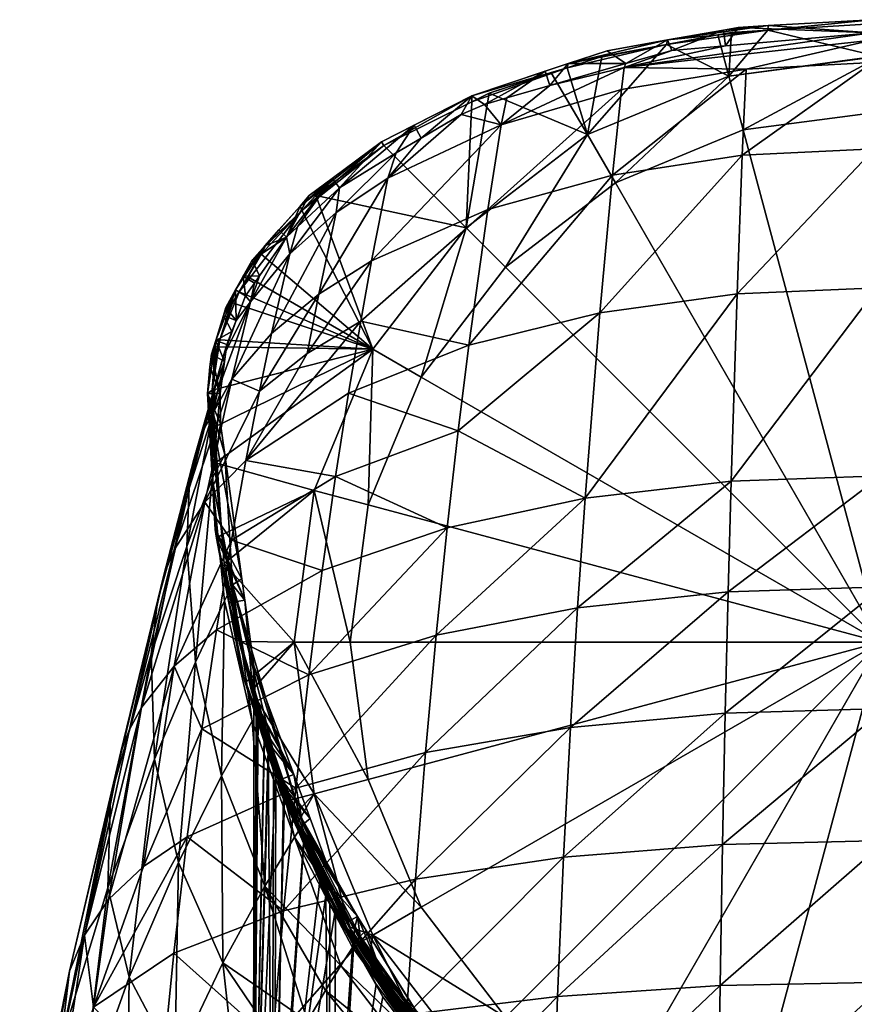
# Model space of a CAD drawing. Extents: x -0.0161 to 0.016, y -0.025 to 0.0112.
# Tile 33 of 34: x -0.0154 to -0.0005, y -0.0065 to 0.0112. Entities that reach past the tile are written whole.
import ezdxf

# ---------------------------------------------------------------- set-up
doc = ezdxf.new("R2010")
doc.units = 0
doc.layers.add('mesh', color=7, linetype='CONTINUOUS')

msp = doc.modelspace()

# ---------------------------------------------------------------- meshes
at = {"layer": 'mesh'}
mesh = msp.add_polyface(dxfattribs=at)
corners = [(-0.002718, 0.010142, 0.009), (-0.00525, 0.009093, 0.001), (-0.002718, 0.010142, 0.001), (-0.00525, 0.009093, 0.009), (-0.00278, 0.010686, 0.1443), (-0.002813, 0.010967, 0.009952), (-0.00255, 0.011014, 0.009911), (-0.003736, 0.010602, 0.1443), (-0.00241, 0.010266, 0.151655), (-0.000158, 0.010783, 0.148052), (-0.000147, 0.010386, 0.151699), (-0.004595, 0.010296, 0.147957), (-0.00464, 0.009902, 0.151507), (-0.00456, 0.010365, 0.1443), (-0.002476, 0.008723, 0.158516), (-0.000108, 0.008838, 0.158604), (-0.004802, 0.008368, 0.158219), (-0.002671, 0.010924, 0.009746), (-0.002917, 0.010879, 0.009786), (0, 0.0105, 0.001), (-0.002459, 0.009176), (0, 0.0095), (-0.00475, 0.008227), (-0.000066, 0.0105, 0.0089), (-0.000162, 0.010917, 0.1443), (-0.002011, 0.011045, 0.009876), (-0.000162, 0.011152, 0.009757), (-0.003817, 0.010788, 0.01011), (-0.004897, 0.010595, 0.010281), (-0.005593, 0.010366, 0.01044), (-0.000165, 0.011079, 0.00958), (-0.000001, 0.011069, 0.009586), (-0.00202, 0.010964, 0.009703), (-0.003832, 0.010708, 0.009933), (-0.004992, 0.010492, 0.010119), (0.001696, 0.010971, 0.009645), (-0.005611, 0.010291, 0.01026)]
mesh.append_faces([[corners[k] for k in face] for face in [(0, 1, 2, 2), (3, 1, 0, 0), (4, 5, 6, 6), (7, 5, 4, 4), (8, 9, 10, 10), (8, 11, 9, 9), (12, 11, 8, 8), (11, 13, 7, 7), (14, 10, 15, 15), (14, 8, 10, 10), (16, 8, 14, 14), (16, 12, 8, 8), (7, 4, 11, 11), (17, 18, 0, 0), (19, 20, 21, 21), (2, 20, 19, 19), (2, 22, 20, 20), (1, 22, 2, 2), (19, 23, 2, 2), (0, 2, 23, 23), (24, 25, 26, 26), (24, 6, 25, 25), (4, 6, 24, 24), (7, 27, 5, 5), (13, 27, 7, 7), (13, 28, 27, 27), (29, 28, 13, 13), (11, 24, 9, 9), (11, 4, 24, 24), (30, 23, 31, 31), (32, 23, 30, 30), (32, 0, 23, 23), (17, 0, 32, 32), (3, 33, 34, 34), (0, 33, 3, 3), (0, 18, 33, 33), (35, 26, 30, 30), (18, 17, 32, 32), (26, 32, 30, 30), (26, 25, 32, 32), (6, 5, 25, 25), (33, 27, 29, 29), (27, 25, 5, 5), (27, 32, 25, 25), (33, 32, 27, 27), (33, 18, 32, 32), (36, 34, 33, 33)]])
mesh = msp.add_polyface(dxfattribs=at)
corners = [(-0.00525, 0.009093, 0.009), (-0.007425, 0.007425, 0.001), (-0.00525, 0.009093, 0.001), (-0.007425, 0.007425, 0.009), (-0.008355, 0.00926, 0.011114), (-0.008228, 0.009032, 0.1443), (-0.008677, 0.008768, 0.1443), (-0.006006, 0.010231, 0.010535), (-0.006696, 0.00975, 0.1443), (-0.007093, 0.009635, 0.1443), (-0.005926, 0.009971, 0.1443), (-0.006798, 0.009266, 0.151258), (-0.007512, 0.009454, 0.1443), (-0.008823, 0.008315, 0.150911), (-0.00464, 0.009902, 0.151507), (-0.004595, 0.010296, 0.147957), (-0.00456, 0.010365, 0.1443), (-0.00975, 0.007695, 0.150703), (-0.007037, 0.007749, 0.157718), (-0.004802, 0.008368, 0.158219), (-0.009115, 0.006831, 0.157025), (-0.00701, 0.009836, 0.010579), (-0.0059, 0.010197, 0.010326), (-0.009692, 0.008142, 0.1443), (-0.008939, 0.008963, 0.011269), (-0.009823, 0.008305, 0.011493), (-0.007318, 0.009788, 0.010837), (-0.005593, 0.010366, 0.01044), (-0.004992, 0.010492, 0.010119), (-0.005611, 0.010291, 0.01026), (-0.007318, 0.009683, 0.010661), (-0.008896, 0.008896, 0.011082), (-0.010398, 0.007813, 0.011625), (-0.003817, 0.010788, 0.01011), (-0.004897, 0.010595, 0.010281), (-0.010363, 0.007735, 0.011446), (-0.003832, 0.010708, 0.009933)]
mesh.append_faces([[corners[k] for k in face] for face in [(0, 1, 2, 2), (3, 1, 0, 0), (4, 5, 6, 6), (7, 8, 9, 9), (7, 10, 8, 8), (11, 12, 9, 9), (13, 12, 11, 11), (14, 11, 15, 15), (15, 10, 16, 16), (11, 10, 15, 15), (11, 8, 10, 10), (9, 8, 11, 11), (13, 5, 12, 12), (13, 6, 5, 5), (17, 6, 13, 13), (18, 14, 19, 19), (18, 11, 14, 14), (20, 13, 11, 11), (0, 21, 3, 3), (0, 22, 21, 21), (23, 24, 4, 4), (25, 24, 23, 23), (4, 6, 23, 23), (26, 5, 4, 4), (26, 12, 5, 5), (26, 9, 12, 12), (7, 9, 26, 26), (27, 10, 7, 7), (27, 16, 10, 10), (17, 23, 6, 6), (0, 28, 29, 29), (3, 30, 31, 31), (3, 21, 30, 30), (29, 22, 0, 0), (4, 24, 26, 26), (32, 24, 25, 25), (33, 34, 27, 27), (27, 7, 26, 26), (26, 30, 29, 29), (26, 31, 30, 30), (24, 31, 26, 26), (24, 35, 31, 31), (32, 35, 24, 24), (29, 21, 22, 22), (30, 21, 29, 29), (29, 27, 26, 26), (29, 36, 27, 27)]])
mesh = msp.add_polyface(dxfattribs=at)
corners = [(-0.007425, 0.007425, 0.009), (-0.009093, 0.00525, 0.001), (-0.007425, 0.007425, 0.001), (-0.009093, 0.00525, 0.009), (-0.010142, 0.002718, 0.001), (-0.002675, 0.002883, 0.170159), (-0.002569, 0.006238, 0.164734), (-0.000053, 0.006346, 0.164865), (-0.005293, 0.002577, 0.169582), (-0.005031, 0.005901, 0.164292), (-0.007566, 0.003784, 0.166185), (-0.007375, 0.005318, 0.163548), (-0.009528, 0.004458, 0.162524), (-0.009311, 0.00575, 0.159859), (-0.011366, 0.003257, 0.161245), (-0.010267, 0.005173, 0.159345), (-0.009115, 0.006831, 0.157025), (-0.006798, 0.009266, 0.151258), (-0.007037, 0.007749, 0.157718), (-0.01006, 0.006235, 0.156611), (-0.008823, 0.008315, 0.150911), (-0.00975, 0.007695, 0.150703), (-0.010908, 0.005532, 0.156154), (-0.010583, 0.006959, 0.150471), (-0.000108, 0.008838, 0.158604), (-0.002476, 0.008723, 0.158516), (-0.004802, 0.008368, 0.158219), (-0.011125, 0.004495, 0.15878), (-0.011091, 0.006949, 0.011588), (-0.011333, 0.006543, 0.011596), (-0.010117, 0.008001, 0.011398), (0, 0), (-0.002459, 0.009176), (-0.00475, 0.008227), (0, 0.0095), (-0.00525, 0.009093, 0.001), (-0.006718, 0.006718), (-0.008227, 0.00475), (-0.009823, 0.008305, 0.011493), (-0.009692, 0.008142, 0.1443), (-0.010446, 0.007439, 0.1443), (-0.010641, 0.007256, 0.1443), (-0.010232, 0.008, 0.011596), (-0.010398, 0.007813, 0.011625), (-0.010363, 0.007735, 0.011446), (-0.008896, 0.008896, 0.011082), (-0.011836, 0.005417, 0.011521), (-0.01188, 0.005288, 0.011504), (-0.01149, 0.006279, 0.011601)]
mesh.append_faces([[corners[k] for k in face] for face in [(0, 1, 2, 2), (3, 1, 0, 0), (3, 4, 1, 1), (5, 6, 7, 7), (8, 9, 6, 6), (10, 11, 9, 9), (12, 13, 11, 11), (14, 13, 12, 12), (14, 15, 13, 13), (16, 17, 18, 18), (19, 20, 16, 16), (19, 21, 20, 20), (22, 21, 19, 19), (22, 23, 21, 21), (6, 24, 7, 7), (6, 25, 24, 24), (9, 25, 6, 6), (9, 26, 25, 25), (11, 26, 9, 9), (11, 18, 26, 26), (13, 18, 11, 11), (13, 16, 18, 18), (15, 16, 13, 13), (15, 19, 16, 16), (27, 19, 15, 15), (28, 29, 3, 3), (0, 30, 3, 3), (31, 32, 33, 33), (31, 34, 32, 32), (35, 36, 33, 33), (2, 36, 35, 35), (2, 37, 36, 36), (1, 37, 2, 2), (38, 39, 40, 40), (41, 38, 40, 40), (41, 42, 38, 38), (43, 42, 41, 41), (39, 21, 23, 23), (23, 40, 39, 39), (23, 41, 40, 40), (3, 44, 28, 28), (3, 30, 44, 44), (0, 45, 30, 30), (46, 47, 3, 3), (29, 48, 3, 3), (43, 38, 42, 42), (30, 45, 44, 44)]])
mesh = msp.add_polyface(dxfattribs=at)
corners = [(-0.010142, 0.002718, 0.009), (-0.010142, 0.002718, 0.001), (-0.009093, 0.00525, 0.009), (-0.0105, 0, 0.001), (-0.0105, 0, 0.009), (-0.010142, -0.002718, 0.001), (-0.010142, -0.002718, 0.009), (-0.007763, 0.00205, 0.168615), (-0.007566, 0.003784, 0.166185), (-0.005293, 0.002577, 0.169582), (-0.009761, 0.002965, 0.165005), (-0.010002, 0.001281, 0.167288), (-0.011625, 0.001829, 0.163536), (-0.009528, 0.004458, 0.162524), (-0.011366, 0.003257, 0.161245), (-0.002675, 0.002883, 0.170159), (-0.000053, 0.006346, 0.164865), (0.000011, 0.00298, 0.170328), (-0.002569, 0.006238, 0.164734), (-0.005031, 0.005901, 0.164292), (-0.007375, 0.005318, 0.163548), (-0.002782, -0.001271, 0.174639), (0.000043, 0.000991, 0.172713), (0.000074, -0.00119, 0.174841), (-0.00273, 0.000901, 0.172526), (-0.005555, -0.00153, 0.173947), (-0.005426, 0.000617, 0.171889), (-0.008151, -0.001975, 0.172786), (-0.00796, 0.000127, 0.170821), (-0.010475, -0.002618, 0.171199), (-0.010242, -0.000584, 0.169357), (-0.002831, -0.003625, 0.176479), (-0.005676, -0.003854, 0.175737), (-0.011914, 0.00321, 0.010881), (-0.011269, -0.00088, 0.009803), (0, 0), (-0.008227, 0.00475), (-0.009176, 0.002459), (-0.006718, 0.006718), (-0.00475, 0.008227), (-0.0095, 0), (-0.009176, -0.002459), (-0.009093, 0.00525, 0.001)]
mesh.append_faces([[corners[k] for k in face] for face in [(0, 1, 2, 2), (0, 3, 1, 1), (4, 3, 0, 0), (4, 5, 3, 3), (6, 5, 4, 4), (7, 8, 9, 9), (7, 10, 8, 8), (11, 10, 7, 7), (11, 12, 10, 10), (13, 10, 14, 14), (13, 8, 10, 10), (15, 16, 17, 17), (9, 18, 15, 15), (8, 19, 9, 9), (13, 20, 8, 8), (21, 22, 23, 23), (21, 24, 22, 22), (25, 24, 21, 21), (25, 26, 24, 24), (27, 26, 25, 25), (27, 28, 26, 26), (29, 28, 27, 27), (29, 30, 28, 28), (31, 21, 23, 23), (32, 25, 21, 21), (24, 17, 22, 22), (24, 15, 17, 17), (26, 15, 24, 24), (26, 9, 15, 15), (28, 9, 26, 26), (28, 7, 9, 9), (30, 7, 28, 28), (30, 11, 7, 7), (33, 0, 2, 2), (4, 34, 6, 6), (35, 36, 37, 37), (35, 38, 36, 36), (39, 38, 35, 35), (35, 40, 41, 41), (37, 40, 35, 35), (42, 37, 36, 36), (1, 37, 42, 42), (1, 40, 37, 37), (3, 40, 1, 1), (3, 41, 40, 40), (5, 41, 3, 3)]])
mesh = msp.add_polyface(dxfattribs=at)
corners = [(-0.01177, 0.005854, 0.011755), (-0.011542, 0.005765, 0.1443), (-0.011618, 0.005568, 0.1443), (-0.011727, 0.005996, 0.011775), (-0.011416, 0.006556, 0.011777), (-0.011214, 0.006432, 0.1443), (-0.011373, 0.006203, 0.1443), (-0.011125, 0.00656, 0.1443), (-0.011257, 0.006842, 0.011778), (-0.011282, 0.006099, 0.150217), (-0.011776, 0.005112, 0.149944), (-0.01171, 0.00533, 0.1443), (-0.011125, 0.004495, 0.15878), (-0.010908, 0.005532, 0.156154), (-0.01006, 0.006235, 0.156611), (-0.011622, 0.004713, 0.155656), (-0.010583, 0.006959, 0.150471), (-0.011908, 0.005406, 0.011692), (-0.01175, 0.00503, 0.1443), (-0.011984, 0.005158, 0.011657), (-0.011553, 0.00631, 0.011776), (-0.010641, 0.007256, 0.1443), (-0.010775, 0.007387, 0.011692), (-0.010398, 0.007813, 0.011625), (-0.011027, 0.007102, 0.011737), (-0.009093, 0.00525, 0.009), (-0.01161, 0.006077, 0.011604), (-0.011836, 0.005417, 0.011521), (-0.01149, 0.006279, 0.011601), (-0.012011, 0.004934, 0.011601), (-0.010363, 0.007735, 0.011446), (-0.011973, 0.004516, 0.011297), (-0.011091, 0.006949, 0.011588), (-0.011333, 0.006543, 0.011596), (-0.011025, 0.00709, 0.011614), (-0.01188, 0.005288, 0.011504)]
mesh.append_faces([[corners[k] for k in face] for face in [(0, 1, 2, 2), (3, 1, 0, 0), (4, 5, 6, 6), (4, 7, 5, 5), (8, 7, 4, 4), (9, 5, 7, 7), (9, 6, 5, 5), (1, 6, 9, 9), (10, 1, 9, 9), (2, 1, 10, 10), (11, 2, 10, 10), (12, 13, 14, 14), (15, 16, 13, 13), (9, 16, 15, 15), (17, 18, 19, 19), (17, 11, 18, 18), (17, 2, 11, 11), (0, 2, 17, 17), (20, 1, 3, 3), (20, 6, 1, 1), (4, 6, 20, 20), (8, 21, 7, 7), (21, 22, 23, 23), (21, 24, 22, 22), (8, 24, 21, 21), (9, 21, 16, 16), (7, 21, 9, 9), (25, 26, 27, 27), (25, 28, 26, 26), (19, 29, 17, 17), (24, 8, 4, 4), (20, 24, 4, 4), (20, 0, 17, 17), (3, 0, 20, 20), (24, 28, 30, 30), (24, 20, 28, 28), (31, 27, 17, 17), (20, 27, 28, 28), (20, 17, 27, 27), (32, 28, 33, 33), (32, 34, 28, 28), (30, 34, 32, 32), (34, 30, 28, 28), (27, 26, 28, 28), (31, 35, 27, 27), (23, 24, 30, 30), (24, 23, 22, 22)]])
mesh = msp.add_polyface(dxfattribs=at)
corners = [(-0.012102, 0.002507, 0.16052), (-0.011125, 0.004495, 0.15878), (-0.011366, 0.003257, 0.161245), (-0.011622, 0.004713, 0.155656), (-0.012652, 0.001655, 0.159748), (-0.012837, 0.001198, 0.159347), (-0.012139, 0.003777, 0.155123), (-0.012299, 0.003273, 0.154847), (-0.012953, 0.00073, 0.15894), (-0.012382, 0.002756, 0.154565), (-0.011625, 0.001829, 0.163536), (-0.009761, 0.002965, 0.165005), (-0.011776, 0.005112, 0.149944), (-0.011918, 0.004579, 0.149802), (-0.011979, 0.004032, 0.149658), (-0.012424, 0.001716, 0.153995), (-0.011973, 0.002931, 0.149366), (-0.011282, 0.006099, 0.150217), (-0.011746, 0.003361, 0.1443), (-0.011822, 0.003911, 0.1443), (-0.011605, 0.001024, 0.146585), (-0.011441, 0.001137, 0.1443), (-0.010267, 0.005173, 0.159345), (-0.010908, 0.005532, 0.156154), (-0.011914, 0.00321, 0.010881), (-0.009093, 0.00525, 0.009), (-0.011969, 0.003834, 0.011068), (-0.012058, 0.004456, 0.011474), (-0.011826, 0.004454, 0.1443), (-0.011919, 0.002016, 0.010703), (-0.012011, 0.004934, 0.011601), (-0.011984, 0.005158, 0.011657), (-0.01175, 0.00503, 0.1443), (-0.01171, 0.00533, 0.1443), (-0.011801, 0.001921, 0.010494), (-0.010142, 0.002718, 0.009), (-0.011973, 0.004516, 0.011297), (-0.01188, 0.005288, 0.011504), (-0.011755, 0.001406, 0.010339), (-0.011891, 0.001863, 0.010664), (-0.011908, 0.005406, 0.011692)]
mesh.append_faces([[corners[k] for k in face] for face in [(0, 1, 2, 2), (0, 3, 1, 1), (4, 3, 0, 0), (5, 6, 4, 4), (5, 7, 6, 6), (8, 9, 7, 7), (2, 10, 0, 0), (2, 11, 10, 10), (7, 12, 6, 6), (7, 13, 12, 12), (9, 13, 7, 7), (9, 14, 13, 13), (15, 14, 9, 9), (15, 16, 14, 14), (6, 3, 4, 4), (6, 17, 3, 3), (12, 17, 6, 6), (16, 18, 19, 19), (20, 18, 16, 16), (20, 21, 18, 18), (1, 22, 2, 2), (3, 23, 1, 1), (24, 25, 26, 26), (27, 28, 19, 19), (27, 21, 29, 29), (27, 18, 21, 21), (19, 18, 27, 27), (28, 30, 31, 31), (27, 30, 28, 28), (31, 32, 28, 28), (28, 14, 16, 16), (32, 14, 28, 28), (32, 13, 14, 14), (32, 12, 13, 13), (33, 12, 32, 32), (16, 19, 28, 28), (34, 35, 24, 24), (25, 36, 26, 26), (25, 37, 36, 36), (38, 35, 34, 34), (24, 36, 34, 34), (24, 26, 36, 36), (29, 39, 27, 27), (34, 27, 39, 39), (36, 27, 34, 34), (30, 27, 40, 40), (27, 36, 40, 40)]])
mesh = msp.add_polyface(dxfattribs=at)
corners = [(-0.011674, 0.000706, 0.010373), (-0.010738, -0.002458, 0.059279), (-0.011448, -0.000505, 0.010068), (-0.011388, 0.000755, 0.1443), (-0.011246, -0.000903, 0.062977), (-0.011226, -0.000424, 0.1443), (-0.011197, -0.001068, 0.063784), (-0.011919, 0.002016, 0.010703), (-0.011441, 0.001137, 0.1443), (-0.011802, -0.002397, 0.151676), (-0.011751, 0.000739, 0.148774), (-0.012269, -0.000358, 0.152835), (-0.011256, -0.001414, 0.148182), (-0.012953, 0.00073, 0.15894), (-0.012299, 0.003273, 0.154847), (-0.012837, 0.001198, 0.159347), (-0.013062, -0.000213, 0.158113), (-0.012382, 0.002756, 0.154565), (-0.012424, 0.001716, 0.153995), (-0.011605, 0.001024, 0.146585), (-0.011973, 0.002931, 0.149366), (-0.013002, -0.002095, 0.156426), (-0.012159, -0.001555, 0.167547), (-0.011892, 0.000221, 0.165642), (-0.010242, -0.000584, 0.169357), (-0.012652, -0.000432, 0.164714), (-0.010002, 0.001281, 0.167288), (-0.011625, 0.001829, 0.163536), (-0.012102, 0.002507, 0.16052), (-0.01324, -0.001169, 0.16373), (-0.012652, 0.001655, 0.159748), (-0.013453, -0.001563, 0.16322), (-0.013607, -0.001966, 0.162702), (-0.013794, -0.002777, 0.161647), (-0.011755, 0.001406, 0.010339), (-0.0105, 0, 0.009), (-0.010142, 0.002718, 0.009), (-0.011459, 0.000013, 0.010012), (-0.011171, -0.001177, 0.061394), (-0.010982, -0.001792, 0.060232), (-0.011241, -0.000924, 0.062218), (-0.011242, -0.000923, 0.0627), (-0.011891, 0.001863, 0.010664), (-0.011314, -0.000669, 0.009852), (-0.011269, -0.00088, 0.009803), (-0.011801, 0.001921, 0.010494), (-0.011378, -0.000722, 0.01003)]
mesh.append_faces([[corners[k] for k in face] for face in [(0, 1, 2, 2), (3, 4, 0, 0), (5, 4, 3, 3), (5, 6, 4, 4), (7, 8, 3, 3), (9, 10, 11, 11), (9, 12, 10, 10), (13, 14, 15, 15), (16, 17, 13, 13), (16, 18, 17, 17), (3, 8, 19, 19), (19, 10, 12, 12), (20, 10, 19, 19), (20, 11, 10, 10), (18, 11, 20, 20), (18, 21, 11, 11), (16, 21, 18, 18), (22, 23, 24, 24), (25, 23, 22, 22), (23, 26, 24, 24), (23, 27, 26, 26), (25, 27, 23, 23), (25, 28, 27, 27), (29, 28, 25, 25), (29, 30, 28, 28), (31, 30, 29, 29), (31, 15, 30, 30), (32, 15, 31, 31), (32, 13, 15, 15), (33, 16, 13, 13), (5, 3, 19, 19), (34, 35, 36, 36), (37, 35, 34, 34), (38, 39, 0, 0), (0, 40, 38, 38), (0, 41, 40, 40), (4, 41, 0, 0), (3, 0, 42, 42), (7, 3, 42, 42), (35, 43, 44, 44), (37, 43, 35, 35), (45, 37, 34, 34), (43, 37, 45, 45), (42, 0, 46, 46), (0, 2, 46, 46), (43, 42, 46, 46), (45, 42, 43, 43)]])
mesh = msp.add_polyface(dxfattribs=at)
corners = [(-0.011215, -0.001058, 0.062049), (-0.011228, -0.00104, 0.062378), (-0.011181, -0.001217, 0.061612), (-0.011177, -0.001218, 0.063769), (-0.011225, -0.001045, 0.063041), (-0.011212, -0.001062, 0.063348), (-0.010507, -0.002373, 0.1443), (-0.011197, -0.001068, 0.063784), (-0.011226, -0.000424, 0.1443), (-0.012572, -0.003949, 0.15474), (-0.012269, -0.000358, 0.152835), (-0.013002, -0.002095, 0.156426), (-0.011802, -0.002397, 0.151676), (-0.010345, -0.003268, 0.145998), (-0.011605, 0.001024, 0.146585), (-0.011256, -0.001414, 0.148182), (-0.010495, -0.003496, 0.147608), (-0.012159, -0.001555, 0.167547), (-0.010242, -0.000584, 0.169357), (-0.010475, -0.002618, 0.171199), (-0.013202, -0.004019, 0.168143), (-0.012652, -0.000432, 0.164714), (-0.014261, -0.005249, 0.165769), (-0.013453, -0.001563, 0.16322), (-0.01324, -0.001169, 0.16373), (-0.013794, -0.002777, 0.161647), (-0.012953, 0.00073, 0.15894), (-0.013607, -0.001966, 0.162702), (-0.013842, -0.0044, 0.159492), (-0.013062, -0.000213, 0.158113), (-0.011037, -0.001695, 0.064739), (-0.01115, -0.001308, 0.063951), (-0.010954, -0.001942, 0.065064), (-0.011157, -0.001299, 0.061444), (-0.011226, -0.001043, 0.062754), (-0.010678, -0.002795, 0.059207), (-0.010966, -0.00193, 0.06033), (-0.010874, -0.002206, 0.059972), (-0.011242, -0.000923, 0.0627), (-0.011164, -0.001185, 0.064003), (-0.011246, -0.000903, 0.062977), (-0.011046, -0.001561, 0.064861), (-0.010969, -0.001803, 0.065163), (-0.011041, -0.001706, 0.06062), (-0.011171, -0.001177, 0.061394), (-0.011241, -0.000924, 0.062218), (-0.010982, -0.001792, 0.060232), (-0.010324, -0.003398, 0.067165), (-0.011674, 0.000706, 0.010373), (-0.010738, -0.002458, 0.059279), (-0.010729, -0.002455, 0.066102), (-0.011378, -0.000722, 0.01003), (-0.011448, -0.000505, 0.010068), (-0.010815, -0.002488, 0.009723), (-0.011314, -0.000669, 0.009852), (-0.010596, -0.002837, 0.009495), (-0.011269, -0.00088, 0.009803), (-0.010478, -0.003271, 0.009634), (-0.010439, -0.003234, 0.009443)]
mesh.append_faces([[corners[k] for k in face] for face in [(0, 1, 2, 2), (3, 4, 5, 5), (6, 7, 8, 8), (9, 10, 11, 11), (9, 12, 10, 10), (13, 6, 8, 8), (14, 15, 16, 16), (17, 18, 19, 19), (20, 21, 17, 17), (22, 23, 24, 24), (25, 26, 27, 27), (28, 11, 29, 29), (13, 14, 16, 16), (8, 14, 13, 13), (30, 31, 32, 32), (31, 3, 5, 5), (0, 2, 33, 33), (34, 1, 0, 0), (35, 36, 37, 37), (38, 7, 39, 39), (38, 40, 7, 7), (39, 41, 42, 42), (31, 5, 34, 34), (36, 33, 43, 43), (34, 0, 33, 33), (5, 4, 34, 34), (44, 45, 38, 38), (44, 36, 46, 46), (44, 33, 36, 36), (38, 33, 44, 44), (38, 34, 33, 33), (39, 34, 38, 38), (39, 31, 34, 34), (42, 31, 39, 39), (42, 32, 31, 31), (47, 32, 42, 42), (48, 46, 49, 49), (42, 6, 50, 50), (42, 41, 6, 6), (49, 51, 52, 52), (49, 53, 51, 51), (6, 39, 7, 7), (41, 39, 6, 6), (54, 55, 56, 56), (57, 51, 53, 53), (54, 51, 58, 58)]])
mesh = msp.add_polyface(dxfattribs=at)
corners = [(-0.006352, -0.008822, 0.072252), (-0.0051, -0.009679, 0.073012), (-0.006577, -0.00861, 0.072064), (-0.00525, -0.009093, 0.009), (-0.00525, -0.009093, 0.001), (-0.007425, -0.007425, 0.009), (-0.006369, -0.008618, 0.1443), (-0.005019, -0.009546, 0.1443), (-0.006195, -0.008989, 0.052973), (-0.006637, -0.008678, 0.009569), (-0.006593, -0.008628, 0.053292), (-0.004527, -0.009928, 0.145102), (-0.006413, -0.008689, 0.145267), (-0.006569, -0.008959, 0.146588), (-0.004591, -0.010067, 0.145843), (-0.006504, -0.008845, 0.146165), (-0.002875, -0.006152, 0.178026), (0.000103, -0.003554, 0.176694), (0.000129, -0.006092, 0.178253), (-0.002831, -0.003625, 0.176479), (-0.005784, -0.006347, 0.177242), (-0.005676, -0.003854, 0.175737), (-0.00849, -0.006679, 0.17593), (0.000074, -0.00119, 0.174841), (-0.002782, -0.001271, 0.174639), (-0.00833, -0.004247, 0.174495), (-0.005555, -0.00153, 0.173947), (-0.002912, -0.008843, 0.179262), (0.000152, -0.008795, 0.179499), (-0.005875, -0.008998, 0.178444), (-0.008625, -0.009261, 0.177075), (0, 0), (-0.009176, -0.002459), (-0.008227, -0.00475), (-0.00475, -0.008227), (-0.002459, -0.009176), (-0.006718, -0.006718), (0, -0.0095), (-0.007425, -0.007425, 0.001), (-0.006797, -0.008825, 0.071526), (-0.005904, -0.009554, 0.072118), (-0.006621, -0.009007, 0.071674), (-0.004962, -0.009774, 0.073096), (-0.006766, -0.008474, 0.071897), (-0.004877, -0.009838, 0.07299), (-0.006728, -0.008563, 0.071741), (-0.004858, -0.009898, 0.072881), (-0.006744, -0.008684, 0.07162), (-0.004923, -0.009838, 0.052218), (-0.006772, -0.008466, 0.053436), (-0.006752, -0.008567, 0.053582), (-0.004883, -0.009889, 0.052392), (-0.006505, -0.008525, 0.1443), (-0.005516, -0.009565, 0.009646), (-0.005477, -0.00949, 0.009467), (-0.006932, -0.00837, 0.009368), (-0.007527, -0.007843, 0.009514), (-0.005377, -0.009567, 0.009474), (-0.006503, -0.008767, 0.009417), (-0.007468, -0.007796, 0.009337)]
mesh.append_faces([[corners[k] for k in face] for face in [(0, 1, 2, 2), (3, 4, 5, 5), (0, 6, 7, 7), (2, 6, 0, 0), (8, 9, 10, 10), (11, 6, 12, 12), (11, 7, 6, 6), (13, 14, 15, 15), (16, 17, 18, 18), (16, 19, 17, 17), (20, 19, 16, 16), (20, 21, 19, 19), (22, 21, 20, 20), (19, 23, 17, 17), (21, 24, 19, 19), (25, 26, 21, 21), (27, 18, 28, 28), (27, 16, 18, 18), (29, 16, 27, 27), (29, 20, 16, 16), (30, 20, 29, 29), (31, 32, 33, 33), (31, 34, 35, 35), (31, 36, 34, 34), (33, 36, 31, 31), (35, 37, 31, 31), (38, 34, 36, 36), (4, 34, 38, 38), (4, 35, 34, 34), (39, 40, 41, 41), (1, 42, 43, 43), (2, 1, 43, 43), (44, 45, 43, 43), (46, 47, 45, 45), (10, 48, 8, 8), (49, 48, 10, 10), (49, 50, 51, 51), (2, 52, 6, 6), (8, 53, 9, 9), (12, 6, 52, 52), (5, 54, 3, 3), (5, 55, 54, 54), (53, 56, 9, 9), (57, 54, 58, 58), (54, 55, 58, 58), (57, 56, 53, 53), (59, 56, 57, 57)]])
mesh = msp.add_polyface(dxfattribs=at)
corners = [(-0.010854, -0.011305, 0.065537), (-0.010834, -0.002299, 0.065532), (-0.010693, -0.002719, 0.066083), (-0.011231, -0.011305, 0.062754), (-0.011225, -0.001045, 0.063041), (-0.011177, -0.001218, 0.063769), (-0.011181, -0.001217, 0.061612), (-0.011228, -0.00104, 0.062378), (-0.010729, -0.002455, 0.066102), (-0.010216, -0.003162, 0.1443), (-0.01067, -0.002622, 0.066334), (-0.010621, -0.002785, 0.05885), (-0.010815, -0.002488, 0.009723), (-0.010738, -0.002458, 0.059279), (-0.011027, -0.00437, 0.150552), (-0.011256, -0.001414, 0.148182), (-0.011802, -0.002397, 0.151676), (-0.01178, -0.005745, 0.153109), (-0.012572, -0.003949, 0.15474), (-0.010495, -0.003496, 0.147608), (-0.01266, -0.005571, 0.170709), (-0.012418, -0.003489, 0.169241), (-0.010693, -0.004812, 0.172798), (-0.014098, -0.006539, 0.168305), (-0.013202, -0.004019, 0.168143), (-0.010475, -0.002618, 0.171199), (-0.012159, -0.001555, 0.167547), (-0.013827, -0.004612, 0.166981), (-0.012652, -0.000432, 0.164714), (-0.014261, -0.005249, 0.165769), (-0.013607, -0.001966, 0.162702), (-0.013453, -0.001563, 0.16322), (-0.014526, -0.005897, 0.164523), (-0.013794, -0.002777, 0.161647), (-0.014682, -0.007198, 0.161974), (-0.013842, -0.0044, 0.159492), (-0.01324, -0.001169, 0.16373), (-0.013062, -0.000213, 0.158113), (-0.013456, -0.006002, 0.157336), (-0.013002, -0.002095, 0.156426), (-0.010142, -0.002718, 0.009), (-0.011269, -0.00088, 0.009803), (-0.010596, -0.002837, 0.009495), (-0.010954, -0.001942, 0.065064), (-0.011037, -0.001695, 0.064739), (-0.01115, -0.001308, 0.063951), (-0.011226, -0.001043, 0.062754), (-0.011041, -0.001706, 0.06062), (-0.011157, -0.001299, 0.061444), (-0.010966, -0.00193, 0.06033), (-0.010897, -0.011305, 0.059966), (-0.010874, -0.002206, 0.059972), (-0.010324, -0.003398, 0.067165), (-0.010969, -0.001803, 0.065163), (-0.010327, -0.003597, 0.066974), (-0.010337, -0.0036, 0.058406), (-0.010678, -0.002795, 0.059207), (-0.010351, -0.003482, 0.058286), (-0.010982, -0.001792, 0.060232), (-0.011314, -0.000669, 0.009852), (-0.010505, -0.0031, 0.009453), (-0.010439, -0.003234, 0.009443), (-0.010478, -0.003271, 0.009634), (-0.01075, -0.002691, 0.009687), (-0.011378, -0.000722, 0.01003)]
mesh.append_faces([[corners[k] for k in face] for face in [(0, 1, 2, 2), (3, 4, 5, 5), (3, 6, 7, 7), (8, 9, 10, 10), (11, 12, 13, 13), (14, 15, 16, 16), (17, 16, 18, 18), (17, 14, 16, 16), (19, 15, 14, 14), (20, 21, 22, 22), (23, 24, 21, 21), (21, 25, 22, 22), (21, 26, 25, 25), (24, 26, 21, 21), (27, 28, 24, 24), (29, 30, 31, 31), (32, 30, 29, 29), (32, 33, 30, 30), (34, 35, 33, 33), (36, 27, 29, 29), (36, 28, 27, 27), (35, 37, 33, 33), (38, 39, 35, 35), (38, 18, 39, 39), (40, 41, 42, 42), (3, 43, 1, 1), (3, 44, 43, 43), (3, 45, 44, 44), (3, 46, 4, 4), (3, 7, 46, 46), (3, 47, 48, 48), (3, 49, 47, 47), (50, 51, 49, 49), (52, 8, 10, 10), (53, 8, 52, 52), (43, 2, 1, 1), (54, 2, 43, 43), (52, 54, 43, 43), (55, 49, 56, 56), (57, 13, 58, 58), (57, 11, 13, 13), (58, 49, 57, 57), (11, 57, 12, 12), (59, 60, 42, 42), (59, 61, 60, 60), (62, 12, 63, 63), (61, 64, 62, 62)]])
mesh = msp.add_polyface(dxfattribs=at)
corners = [(-0.011231, -0.011305, 0.062754), (-0.010834, -0.002299, 0.065532), (-0.010854, -0.011305, 0.065537), (-0.010678, -0.002795, 0.059207), (-0.010874, -0.002206, 0.059972), (-0.010897, -0.011305, 0.059966), (-0.009875, -0.011305, 0.057351), (-0.009937, -0.004541, 0.057467), (-0.010629, -0.007445, 0.151587), (-0.010266, -0.006791, 0.150588), (-0.01178, -0.005745, 0.153109), (-0.011027, -0.00437, 0.150552), (-0.009942, -0.006239, 0.1495), (-0.009667, -0.005796, 0.148327), (-0.015419, -0.011449, 0.167444), (-0.015164, -0.009496, 0.166668), (-0.014831, -0.009038, 0.16806), (-0.014682, -0.007198, 0.161974), (-0.01511, -0.011326, 0.160965), (-0.014339, -0.008484, 0.159424), (-0.014526, -0.005897, 0.164523), (-0.015415, -0.010415, 0.163818), (-0.014261, -0.005249, 0.165769), (-0.012877, -0.007789, 0.171939), (-0.01266, -0.005571, 0.170709), (-0.010888, -0.007155, 0.17414), (-0.014098, -0.006539, 0.168305), (-0.01434, -0.008589, 0.169412), (-0.010693, -0.004812, 0.172798), (-0.012418, -0.003489, 0.169241), (-0.013827, -0.004612, 0.166981), (-0.013202, -0.004019, 0.168143), (-0.013794, -0.002777, 0.161647), (-0.013842, -0.0044, 0.159492), (-0.013456, -0.006002, 0.157336), (-0.013507, -0.009732, 0.156964), (-0.012643, -0.007554, 0.155254), (-0.012204, -0.010912, 0.154682), (-0.011416, -0.009023, 0.153318), (-0.01306, -0.010132, 0.172918), (-0.011053, -0.009637, 0.175209), (-0.014545, -0.010752, 0.170293), (-0.012572, -0.003949, 0.15474), (-0.009455, -0.009648, 0.150951), (-0.010327, -0.003597, 0.066974), (-0.010043, -0.004279, 0.067665), (-0.010693, -0.002719, 0.066083), (-0.011177, -0.001218, 0.063769), (-0.01115, -0.001308, 0.063951), (-0.011157, -0.001299, 0.061444), (-0.011181, -0.001217, 0.061612), (-0.010966, -0.00193, 0.06033), (-0.010337, -0.0036, 0.058406)]
mesh.append_faces([[corners[k] for k in face] for face in [(0, 1, 2, 2), (3, 4, 5, 5), (6, 7, 5, 5), (8, 9, 10, 10), (9, 11, 10, 10), (9, 12, 11, 11), (13, 11, 12, 12), (14, 15, 16, 16), (17, 18, 19, 19), (20, 21, 17, 17), (20, 15, 21, 21), (22, 15, 20, 20), (22, 16, 15, 15), (23, 24, 25, 25), (23, 26, 24, 24), (27, 26, 23, 23), (24, 28, 25, 25), (26, 29, 24, 24), (30, 31, 26, 26), (17, 32, 20, 20), (19, 33, 17, 17), (19, 34, 33, 33), (35, 34, 19, 19), (35, 36, 34, 34), (37, 36, 35, 35), (37, 38, 36, 36), (39, 25, 40, 40), (39, 23, 25, 25), (41, 23, 39, 39), (41, 27, 23, 23), (16, 27, 41, 41), (16, 26, 27, 27), (22, 26, 16, 16), (22, 30, 26, 26), (36, 42, 34, 34), (36, 10, 42, 42), (38, 10, 36, 36), (38, 8, 10, 10), (43, 8, 38, 38), (44, 45, 2, 2), (2, 46, 44, 44), (47, 48, 0, 0), (49, 50, 0, 0), (5, 51, 0, 0), (5, 52, 3, 3), (5, 7, 52, 52)]])
mesh = msp.add_polyface(dxfattribs=at)
corners = [(-0.009093, -0.00525, 0.009), (-0.007425, -0.007425, 0.001), (-0.009093, -0.00525, 0.001), (-0.007425, -0.007425, 0.009), (-0.008914, -0.006003, 0.069738), (-0.009216, -0.005165, 0.1443), (-0.00836, -0.006551, 0.1443), (-0.008022, -0.007174, 0.054584), (-0.008084, -0.007227, 0.009484), (-0.008447, -0.006825, 0.009464), (-0.007519, -0.007786, 0.054036), (-0.008013, -0.007101, 0.145478), (-0.00932, -0.005268, 0.145725), (-0.00849, -0.006679, 0.17593), (-0.00833, -0.004247, 0.174495), (-0.005676, -0.003854, 0.175737), (-0.008151, -0.001975, 0.172786), (-0.005555, -0.00153, 0.173947), (-0.008625, -0.009261, 0.177075), (-0.005784, -0.006347, 0.177242), (-0.009456, -0.005469, 0.147068), (-0.008129, -0.007278, 0.14658), (-0.008238, -0.006972, 0.009292), (-0.007625, -0.007627, 0.009327), (-0.006718, -0.006718), (-0.008227, -0.00475), (-0.007694, -0.007967, 0.054543), (-0.008294, -0.007174, 0.055201), (-0.008202, -0.007295, 0.0551), (-0.006766, -0.008474, 0.071897), (-0.008241, -0.007001, 0.070325), (-0.008245, -0.006853, 0.070501), (-0.008004, -0.007159, 0.070777), (-0.007687, -0.007563, 0.071139), (-0.009424, -0.005138, 0.068921), (-0.00943, -0.005259, 0.068793), (-0.008247, -0.007041, 0.070284), (-0.006752, -0.008656, 0.053688), (-0.008273, -0.007052, 0.05508), (-0.006772, -0.008466, 0.053436), (-0.009475, -0.005365, 0.056672), (-0.008287, -0.006906, 0.054899), (-0.009452, -0.005233, 0.056542), (-0.006744, -0.008684, 0.07162), (-0.008272, -0.007165, 0.070166), (-0.007887, -0.007059, 0.1443), (-0.009612, -0.005056, 0.009484), (-0.008715, -0.006332, 0.055337), (-0.007527, -0.007843, 0.009514), (-0.007468, -0.007796, 0.009337), (-0.009152, -0.005635, 0.009296), (-0.009206, -0.005673, 0.009477), (-0.008401, -0.006793, 0.009305)]
mesh.append_faces([[corners[k] for k in face] for face in [(0, 1, 2, 2), (3, 1, 0, 0), (4, 5, 6, 6), (7, 8, 9, 9), (10, 8, 7, 7), (5, 11, 6, 6), (5, 12, 11, 11), (13, 14, 15, 15), (14, 16, 17, 17), (18, 13, 19, 19), (11, 20, 21, 21), (12, 20, 11, 11), (3, 22, 23, 23), (0, 22, 3, 3), (2, 24, 25, 25), (1, 24, 2, 2), (26, 27, 28, 28), (29, 30, 31, 31), (29, 32, 33, 33), (29, 31, 32, 32), (30, 34, 31, 31), (35, 30, 36, 36), (37, 38, 27, 27), (39, 10, 7, 7), (38, 40, 27, 27), (41, 42, 38, 38), (38, 37, 41, 41), (43, 44, 36, 36), (32, 45, 33, 33), (32, 31, 45, 45), (31, 6, 45, 45), (4, 6, 31, 31), (46, 47, 41, 41), (7, 9, 41, 41), (10, 39, 8, 8), (39, 48, 8, 8), (11, 45, 6, 6), (3, 23, 49, 49), (0, 50, 22, 22), (9, 8, 48, 48), (51, 9, 48, 48), (49, 52, 50, 50), (52, 22, 50, 50), (49, 22, 52, 52), (49, 23, 22, 22), (49, 51, 48, 48), (50, 51, 49, 49)]])
mesh = msp.add_polyface(dxfattribs=at)
corners = [(-0.010142, -0.002718, 0.009), (-0.009093, -0.00525, 0.001), (-0.010142, -0.002718, 0.001), (-0.009093, -0.00525, 0.009), (-0.009509, -0.004995, 0.068786), (-0.009928, -0.004284, 0.068114), (-0.00937, -0.004916, 0.1443), (-0.01067, -0.002622, 0.066334), (-0.009865, -0.004113, 0.1443), (-0.010216, -0.003162, 0.1443), (-0.010729, -0.002455, 0.066102), (-0.010507, -0.002373, 0.1443), (-0.010815, -0.002488, 0.009723), (-0.009534, -0.00501, 0.056569), (-0.01075, -0.002691, 0.009687), (-0.009766, -0.004635, 0.056919), (-0.009612, -0.005056, 0.009484), (-0.009722, -0.004889, 0.009486), (-0.009667, -0.005796, 0.148327), (-0.009456, -0.005469, 0.147068), (-0.010495, -0.003496, 0.147608), (-0.010345, -0.003268, 0.145998), (-0.00932, -0.005268, 0.145725), (-0.011027, -0.00437, 0.150552), (-0.010693, -0.004812, 0.172798), (-0.008151, -0.001975, 0.172786), (-0.00833, -0.004247, 0.174495), (-0.010475, -0.002618, 0.171199), (-0.010596, -0.002837, 0.009495), (-0.010505, -0.0031, 0.009453), (-0.009519, -0.005098, 0.009298), (-0.008227, -0.00475), (-0.009176, -0.002459), (-0.009763, -0.004791, 0.068119), (-0.010043, -0.004279, 0.067665), (-0.010327, -0.003597, 0.066974), (-0.009937, -0.004541, 0.057467), (-0.009866, -0.004668, 0.057356), (-0.010337, -0.0036, 0.058406), (-0.009434, -0.005392, 0.068651), (-0.010324, -0.003398, 0.067165), (-0.009424, -0.005138, 0.068921), (-0.00943, -0.005259, 0.068793), (-0.010351, -0.003482, 0.058286), (-0.010966, -0.00193, 0.06033), (-0.009475, -0.005365, 0.056672), (-0.009452, -0.005233, 0.056542), (-0.010478, -0.003271, 0.009634), (-0.010439, -0.003234, 0.009443), (-0.009206, -0.005673, 0.009477), (-0.009152, -0.005635, 0.009296)]
mesh.append_faces([[corners[k] for k in face] for face in [(0, 1, 2, 2), (3, 1, 0, 0), (4, 5, 6, 6), (7, 8, 6, 6), (7, 9, 8, 8), (10, 11, 9, 9), (12, 13, 14, 14), (12, 15, 13, 13), (13, 16, 17, 17), (18, 19, 20, 20), (6, 21, 22, 22), (8, 21, 6, 6), (21, 9, 11, 11), (8, 9, 21, 21), (20, 23, 18, 18), (24, 25, 26, 26), (24, 27, 25, 25), (22, 20, 19, 19), (21, 20, 22, 22), (0, 28, 29, 29), (0, 30, 3, 3), (2, 31, 32, 32), (1, 31, 2, 2), (33, 34, 35, 35), (36, 37, 38, 38), (39, 33, 35, 35), (39, 35, 40, 40), (40, 41, 42, 42), (5, 41, 40, 40), (5, 4, 41, 41), (40, 42, 39, 39), (43, 44, 38, 38), (43, 45, 46, 46), (38, 45, 43, 43), (37, 45, 38, 38), (46, 15, 43, 43), (46, 13, 15, 15), (6, 40, 7, 7), (6, 5, 40, 40), (13, 47, 14, 14), (43, 15, 12, 12), (13, 17, 47, 47), (0, 48, 30, 30), (29, 48, 0, 0), (47, 17, 49, 49), (30, 48, 50, 50), (48, 47, 50, 50)]])
mesh = msp.add_polyface(dxfattribs=at)
corners = [(-0.010854, -0.011305, 0.065537), (-0.009763, -0.004791, 0.068119), (-0.009791, -0.011305, 0.068136), (-0.010043, -0.004279, 0.067665), (-0.009875, -0.011305, 0.057351), (-0.009866, -0.004668, 0.057356), (-0.009937, -0.004541, 0.057467), (-0.009455, -0.005396, 0.056719), (-0.008913, -0.006355, 0.055879), (-0.00937, -0.004916, 0.1443), (-0.009216, -0.005165, 0.1443), (-0.008914, -0.006003, 0.069738), (-0.010629, -0.007445, 0.151587), (-0.008818, -0.008433, 0.149431), (-0.010266, -0.006791, 0.150588), (-0.009126, -0.009001, 0.150229), (-0.008542, -0.007951, 0.148556), (-0.009667, -0.005796, 0.148327), (-0.008129, -0.007278, 0.14658), (-0.009456, -0.005469, 0.147068), (-0.008309, -0.007564, 0.147606), (-0.00932, -0.005268, 0.145725), (-0.009942, -0.006239, 0.1495), (-0.011416, -0.009023, 0.153318), (-0.009795, -0.010367, 0.151597), (-0.009455, -0.009648, 0.150951), (-0.010888, -0.007155, 0.17414), (-0.00833, -0.004247, 0.174495), (-0.00849, -0.006679, 0.17593), (-0.010693, -0.004812, 0.172798), (-0.011053, -0.009637, 0.175209), (-0.008625, -0.009261, 0.177075), (-0.007286, -0.010347, 0.149087), (-0.009519, -0.005098, 0.009298), (-0.009325, -0.005381, 0.009297), (-0.009093, -0.00525, 0.009), (-0.009032, -0.006126, 0.069301), (-0.008272, -0.007165, 0.070166), (-0.009434, -0.005392, 0.068651), (-0.008294, -0.007174, 0.055201), (-0.009475, -0.005365, 0.056672), (-0.008245, -0.006853, 0.070501), (-0.009424, -0.005138, 0.068921), (-0.00943, -0.005259, 0.068793), (-0.008241, -0.007001, 0.070325), (-0.008287, -0.006906, 0.054899), (-0.008715, -0.006332, 0.055337), (-0.009452, -0.005233, 0.056542), (-0.008273, -0.007052, 0.05508), (-0.008247, -0.007041, 0.070284), (-0.009509, -0.004995, 0.068786), (-0.009612, -0.005056, 0.009484), (-0.009534, -0.00501, 0.056569), (-0.009206, -0.005673, 0.009477), (-0.008447, -0.006825, 0.009464), (-0.009152, -0.005635, 0.009296), (-0.009722, -0.004889, 0.009486), (-0.010478, -0.003271, 0.009634)]
mesh.append_faces([[corners[k] for k in face] for face in [(0, 1, 2, 2), (0, 3, 1, 1), (4, 5, 6, 6), (7, 5, 4, 4), (4, 8, 7, 7), (9, 10, 11, 11), (12, 13, 14, 14), (15, 13, 12, 12), (16, 14, 13, 13), (17, 18, 19, 19), (20, 18, 17, 17), (9, 21, 10, 10), (16, 22, 14, 14), (20, 22, 16, 16), (17, 22, 20, 20), (23, 24, 25, 25), (26, 27, 28, 28), (26, 29, 27, 27), (30, 28, 31, 31), (30, 26, 28, 28), (25, 15, 12, 12), (32, 15, 25, 25), (33, 34, 35, 35), (36, 37, 2, 2), (2, 38, 36, 36), (2, 1, 38, 38), (4, 39, 8, 8), (8, 40, 7, 7), (8, 39, 40, 40), (41, 42, 11, 11), (37, 36, 38, 38), (43, 42, 44, 44), (38, 43, 37, 37), (5, 7, 40, 40), (45, 46, 47, 47), (48, 47, 40, 40), (49, 37, 43, 43), (42, 9, 11, 11), (42, 50, 9, 9), (47, 51, 52, 52), (47, 46, 51, 51), (45, 53, 51, 51), (45, 54, 53, 53), (34, 55, 35, 35), (56, 51, 53, 53), (55, 34, 33, 33), (55, 57, 53, 53)]])

doc.saveas('drawing.dxf')
